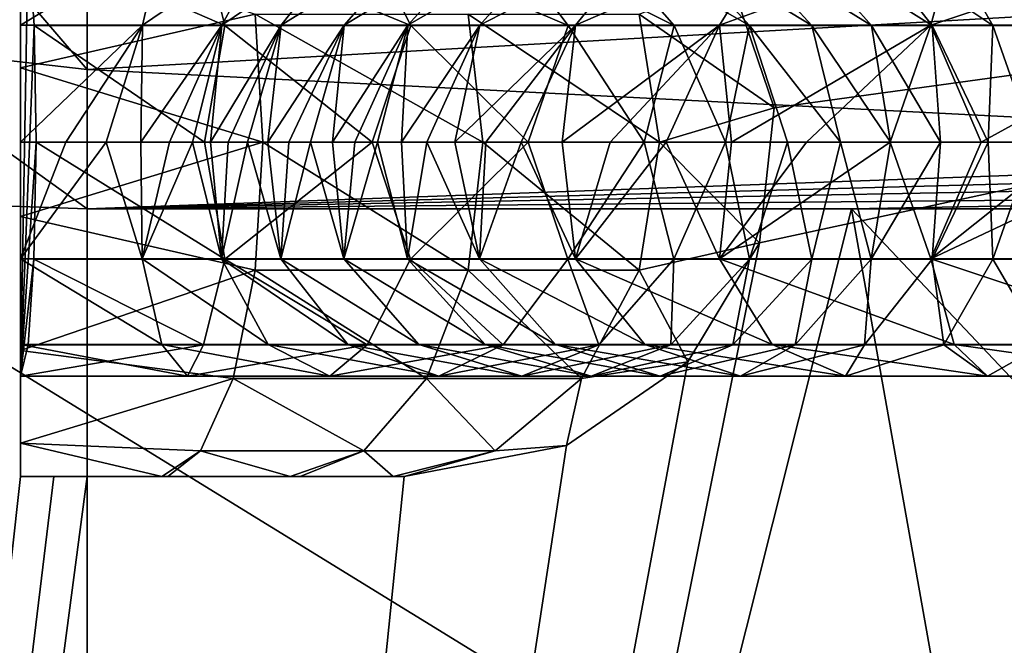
# Model space of a CAD drawing. Extents: x -54 to 446, y -6 to 1844.
# Tile 156 of 196: x -0.01 to 14.73, y 1827.47 to 1836.83. Entities that reach past the tile are written whole.
import ezdxf

# ---------------------------------------------------------------- set-up
doc = ezdxf.new("R2010")
doc.units = 0
doc.header["$LTSCALE"] = 52.148148
for name, color, linetype in [('760', 7, 'CONTINUOUS'), ('768', 7, 'CONTINUOUS'), ('769', 7, 'CONTINUOUS'), ('770', 7, 'CONTINUOUS'), ('779', 7, 'CONTINUOUS'), ('881', 7, 'CONTINUOUS'), ('889', 7, 'CONTINUOUS'), ('905', 7, 'CONTINUOUS'), ('909', 7, 'CONTINUOUS'), ('910', 7, 'CONTINUOUS'), ('911', 7, 'CONTINUOUS'), ('913', 7, 'CONTINUOUS'), ('915', 7, 'CONTINUOUS'), ('916', 7, 'CONTINUOUS')]:
    doc.layers.add(name, color=color, linetype=linetype)

msp = doc.modelspace()

# ---------------------------------------------------------------- linework, layer by layer
at = {"layer": '760', "color": 7, "linetype": 'CONTINUOUS'}
for points in [[(1, 1834, 20), (1, 1788.405, 20), (12.443, 1834, 20), (1, 1834, 20)], [(12.443, 1834, 20), (1, 1788.405, 20), (14.929, 1820.048, 20), (12.443, 1834, 20)], [(23.885, 1834, 20), (12.443, 1834, 20), (18.48, 1827.619, 20), (23.885, 1834, 20)], [(18.48, 1827.619, 20), (12.443, 1834, 20), (14.929, 1820.048, 20), (18.48, 1827.619, 20)]]:
    msp.add_3dface(points, dxfattribs=at)
at = {"layer": '768', "color": 7, "linetype": 'CONTINUOUS'}
for points in [[(1, 1788.405, 20), (-1.722, 1834.095, 19.814), (-2.1, 1788.33, 19.758), (1, 1788.405, 20)], [(1, 1834, 20), (-1.722, 1834.095, 19.814), (1, 1788.405, 20), (1, 1834, 20)]]:
    msp.add_3dface(points, dxfattribs=at)
at = {"layer": '769', "color": 7, "linetype": 'CONTINUOUS'}
for points in [[(-2.461, 1836.479, 19.419), (1, 1836.086, 19.78), (-1.906, 1839.467, 18.214), (-2.461, 1836.479, 19.419)], [(-1.906, 1839.467, 18.214), (1, 1836.086, 19.78), (1, 1837.827, 19.239), (-1.906, 1839.467, 18.214)], [(-1.722, 1834.095, 19.814), (1, 1834, 20), (-2.461, 1836.479, 19.419), (-1.722, 1834.095, 19.814)], [(-2.461, 1836.479, 19.419), (1, 1834, 20), (1, 1836.086, 19.78), (-2.461, 1836.479, 19.419)]]:
    msp.add_3dface(points, dxfattribs=at)
at = {"layer": '770', "color": 7, "linetype": 'CONTINUOUS'}
for points in [[(1, 1837.827, 19.239), (1, 1836.086, 19.78), (28.833, 1837.67, 19.302), (1, 1837.827, 19.239)], [(28.833, 1837.67, 19.302), (1, 1836.086, 19.78), (24.856, 1834.867, 19.962), (28.833, 1837.67, 19.302)], [(1, 1836.086, 19.78), (1, 1834, 20), (24.856, 1834.867, 19.962), (1, 1836.086, 19.78)], [(24.856, 1834.867, 19.962), (1, 1834, 20), (24.589, 1834.643, 19.979), (24.856, 1834.867, 19.962)], [(24.589, 1834.643, 19.979), (1, 1834, 20), (24.357, 1834.443, 19.99), (24.589, 1834.643, 19.979)], [(24.357, 1834.443, 19.99), (1, 1834, 20), (24.113, 1834.216, 19.998), (24.357, 1834.443, 19.99)], [(1, 1834, 20), (12.443, 1834, 20), (24.113, 1834.216, 19.998), (1, 1834, 20)], [(12.443, 1834, 20), (23.885, 1834, 20), (24.113, 1834.216, 19.998), (12.443, 1834, 20)]]:
    msp.add_3dface(points, dxfattribs=at)
at = {"layer": '779', "color": 7, "linetype": 'CONTINUOUS'}
for points in [[(80.604, 1782.006), (-17, 1780.041), (80, 1842), (80.604, 1782.006)], [(-17, 1780.041), (-17, 1842), (80, 1842), (-17, 1780.041)]]:
    msp.add_3dface(points, dxfattribs=at)
at = {"layer": '881', "color": 7, "linetype": 'CONTINUOUS'}
for points in [[(11.067, 1833.493, -20), (36.583, 1839, -20), (1, 1783.404, -20), (11.067, 1833.493, -20)], [(1, 1783.404, -20), (36.583, 1839, -20), (40.772, 1784.205, -20), (1, 1783.404, -20)], [(10.629, 1837.453, -20), (36.583, 1839, -20), (11.286, 1835.514, -20), (10.629, 1837.453, -20)], [(11.286, 1835.514, -20), (36.583, 1839, -20), (11.067, 1833.493, -20), (11.286, 1835.514, -20)], [(9.996, 1831.712, -20), (11.067, 1833.493, -20), (1, 1783.404, -20), (9.996, 1831.712, -20)], [(8.176, 1830.463, -20), (9.996, 1831.712, -20), (1, 1783.404, -20), (8.176, 1830.463, -20)], [(5.745, 1830, -20), (8.176, 1830.463, -20), (1, 1783.404, -20), (5.745, 1830, -20)], [(1, 1830, -20), (5.745, 1830, -20), (1, 1783.404, -20), (1, 1830, -20)]]:
    msp.add_3dface(points, dxfattribs=at)
at = {"layer": '889', "color": 7, "linetype": 'CONTINUOUS'}
for points in [[(-5.932, 1839, -18.76), (0, 1839, -19.975), (-5.176, 1783.31, -19.023), (-5.932, 1839, -18.76)], [(0, 1839, -19.975), (0, 1830, -19.975), (-5.176, 1783.31, -19.023), (0, 1839, -19.975)], [(1, 1830, -20), (1, 1783.404, -20), (-5.176, 1783.31, -19.023), (1, 1830, -20)], [(1, 1830, -20), (-5.176, 1783.31, -19.023), (0.5, 1830, -19.994), (1, 1830, -20)], [(-5.176, 1783.31, -19.023), (0, 1830, -19.975), (0.5, 1830, -19.994), (-5.176, 1783.31, -19.023)]]:
    msp.add_3dface(points, dxfattribs=at)
at = {"layer": '905', "color": 7, "linetype": 'CONTINUOUS'}
for points in [[(-17, 1780.041), (80.604, 1782.006), (-17, 1842), (-17, 1780.041)], [(-17, 1842), (80.604, 1782.006), (80, 1842), (-17, 1842)]]:
    msp.add_3dface(points, dxfattribs=at)
at = {"layer": '909', "color": 7, "linetype": 'CONTINUOUS'}
for points in [[(0, 1830, -19.975), (0, 1839, -19.975), (0, 1835, -19.51), (0, 1830, -19.975)], [(0, 1835, -19.51), (0, 1839, -19.975), (0, 1836.75, -19.039), (0, 1835, -19.51)], [(0, 1836.75, -19.039), (0, 1839, -19.975), (0, 1838.032, -17.753), (0, 1836.75, -19.039)], [(0, 1833.887, -12.125), (0, 1831.883, -13.091), (0, 1838.5, -16), (0, 1833.887, -12.125)], [(0, 1831.883, -13.091), (0, 1831.5, -16), (0, 1838.5, -16), (0, 1831.883, -13.091)], [(0, 1836.113, -12.125), (0, 1833.887, -12.125), (0, 1838.5, -16), (0, 1836.113, -12.125)], [(0, 1838.117, -13.091), (0, 1836.113, -12.125), (0, 1838.5, -16), (0, 1838.117, -13.091)], [(0, 1833.256, -19.043), (0, 1830, -19.975), (0, 1835, -19.51), (0, 1833.256, -19.043)], [(0, 1830, -17), (0, 1830, -19.975), (0, 1833.256, -19.043), (0, 1830, -17)], [(0, 1831.972, -17.759), (0, 1830, -17), (0, 1833.256, -19.043), (0, 1831.972, -17.759)], [(0, 1830.495, -14.831), (0, 1830, -17), (0, 1831.972, -17.759), (0, 1830.495, -14.831)], [(0, 1831.5, -16.004), (0, 1830.495, -14.831), (0, 1831.972, -17.759), (0, 1831.5, -16.004)], [(0, 1831.883, -13.091), (0, 1830.495, -14.831), (0, 1831.5, -16), (0, 1831.883, -13.091)], [(0, 1831.5, -16), (0, 1830.495, -14.831), (0, 1831.5, -16.004), (0, 1831.5, -16)]]:
    msp.add_3dface(points, dxfattribs=at)
at = {"layer": '910', "color": 7, "linetype": 'CONTINUOUS'}
for points in [[(0.5, 1830, -19.994), (0, 1830, -19.975), (2.116, 1830, -17.328), (0.5, 1830, -19.994)], [(0, 1830, -19.975), (0, 1830, -17), (2.116, 1830, -17.328), (0, 1830, -19.975)], [(1, 1830, -20), (0.5, 1830, -19.994), (2.116, 1830, -17.328), (1, 1830, -20)], [(5.745, 1830, -20), (1, 1830, -20), (5.583, 1830, -19.777), (5.745, 1830, -20)], [(5.583, 1830, -19.777), (1, 1830, -20), (4.19, 1830, -18.392), (5.583, 1830, -19.777)], [(4.19, 1830, -18.392), (1, 1830, -20), (4.04, 1830, -18.283), (4.19, 1830, -18.392)], [(4.04, 1830, -18.283), (1, 1830, -20), (2.208, 1830, -17.357), (4.04, 1830, -18.283)], [(2.208, 1830, -17.357), (1, 1830, -20), (2.116, 1830, -17.328), (2.208, 1830, -17.357)]]:
    msp.add_3dface(points, dxfattribs=at)
at = {"layer": '911', "color": 7, "linetype": 'CONTINUOUS'}
for points in [[(0, 1836.113, -12.125), (0, 1838.117, -13.091), (3.513, 1836.913, -12.924), (0, 1836.113, -12.125)], [(10.629, 1837.453, -20), (11.286, 1835.514, -20), (9.267, 1836.913, -16.991), (10.629, 1837.453, -20)], [(3.628, 1835, -12.562), (0, 1836.113, -12.125), (3.513, 1836.913, -12.924), (3.628, 1835, -12.562)], [(3.628, 1835, -12.562), (3.513, 1836.913, -12.924), (6.925, 1835, -14.2), (3.628, 1835, -12.562)], [(6.925, 1835, -14.2), (3.513, 1836.913, -12.924), (6.706, 1836.913, -14.511), (6.925, 1835, -14.2)], [(9.267, 1836.913, -16.991), (9.571, 1835, -16.761), (6.706, 1836.913, -14.511), (9.267, 1836.913, -16.991)], [(9.571, 1835, -16.761), (6.925, 1835, -14.2), (6.706, 1836.913, -14.511), (9.571, 1835, -16.761)], [(9.267, 1836.913, -16.991), (11.286, 1835.514, -20), (9.571, 1835, -16.761), (9.267, 1836.913, -16.991)], [(0, 1833.887, -12.125), (0, 1836.113, -12.125), (3.628, 1835, -12.562), (0, 1833.887, -12.125)], [(11.286, 1835.514, -20), (11.067, 1833.493, -20), (9.571, 1835, -16.761), (11.286, 1835.514, -20)], [(3.513, 1833.087, -12.924), (0, 1833.887, -12.125), (3.628, 1835, -12.562), (3.513, 1833.087, -12.924)], [(3.513, 1833.087, -12.924), (3.628, 1835, -12.562), (6.706, 1833.087, -14.511), (3.513, 1833.087, -12.924)], [(6.706, 1833.087, -14.511), (3.628, 1835, -12.562), (6.925, 1835, -14.2), (6.706, 1833.087, -14.511)], [(9.267, 1833.087, -16.991), (6.706, 1833.087, -14.511), (6.925, 1835, -14.2), (9.267, 1833.087, -16.991)], [(9.571, 1835, -16.761), (9.267, 1833.087, -16.991), (6.925, 1835, -14.2), (9.571, 1835, -16.761)], [(9.571, 1835, -16.761), (11.067, 1833.493, -20), (9.267, 1833.087, -16.991), (9.571, 1835, -16.761)], [(0, 1831.883, -13.091), (0, 1833.887, -12.125), (3.513, 1833.087, -12.924), (0, 1831.883, -13.091)], [(11.067, 1833.493, -20), (9.996, 1831.712, -20), (9.267, 1833.087, -16.991), (11.067, 1833.493, -20)], [(3.185, 1831.464, -13.957), (0, 1831.883, -13.091), (3.513, 1833.087, -12.924), (3.185, 1831.464, -13.957)], [(3.185, 1831.464, -13.957), (3.513, 1833.087, -12.924), (6.08, 1831.464, -15.396), (3.185, 1831.464, -13.957)], [(6.08, 1831.464, -15.396), (3.513, 1833.087, -12.924), (6.706, 1833.087, -14.511), (6.08, 1831.464, -15.396)], [(8.403, 1831.464, -17.644), (6.08, 1831.464, -15.396), (6.706, 1833.087, -14.511), (8.403, 1831.464, -17.644)], [(9.267, 1833.087, -16.991), (8.403, 1831.464, -17.644), (6.706, 1833.087, -14.511), (9.267, 1833.087, -16.991)], [(9.267, 1833.087, -16.991), (9.996, 1831.712, -20), (8.403, 1831.464, -17.644), (9.267, 1833.087, -16.991)], [(0, 1830.495, -14.831), (0, 1831.883, -13.091), (3.185, 1831.464, -13.957), (0, 1830.495, -14.831)], [(9.996, 1831.712, -20), (8.176, 1830.463, -20), (8.403, 1831.464, -17.644), (9.996, 1831.712, -20)], [(2.695, 1830.381, -15.504), (0, 1830.495, -14.831), (3.185, 1831.464, -13.957), (2.695, 1830.381, -15.504)], [(2.695, 1830.381, -15.504), (3.185, 1831.464, -13.957), (5.144, 1830.381, -16.721), (2.695, 1830.381, -15.504)], [(5.144, 1830.381, -16.721), (3.185, 1831.464, -13.957), (6.08, 1831.464, -15.396), (5.144, 1830.381, -16.721)], [(7.109, 1830.381, -18.623), (5.144, 1830.381, -16.721), (6.08, 1831.464, -15.396), (7.109, 1830.381, -18.623)], [(8.403, 1831.464, -17.644), (7.109, 1830.381, -18.623), (6.08, 1831.464, -15.396), (8.403, 1831.464, -17.644)], [(8.403, 1831.464, -17.644), (8.176, 1830.463, -20), (7.109, 1830.381, -18.623), (8.403, 1831.464, -17.644)], [(0, 1830, -17), (0, 1830.495, -14.831), (2.116, 1830, -17.328), (0, 1830, -17)], [(2.116, 1830, -17.328), (0, 1830.495, -14.831), (2.695, 1830.381, -15.504), (2.116, 1830, -17.328)], [(8.176, 1830.463, -20), (5.745, 1830, -20), (7.109, 1830.381, -18.623), (8.176, 1830.463, -20)], [(2.208, 1830, -17.357), (2.116, 1830, -17.328), (2.695, 1830.381, -15.504), (2.208, 1830, -17.357)], [(4.04, 1830, -18.283), (2.208, 1830, -17.357), (2.695, 1830.381, -15.504), (4.04, 1830, -18.283)], [(4.04, 1830, -18.283), (2.695, 1830.381, -15.504), (5.144, 1830.381, -16.721), (4.04, 1830, -18.283)], [(4.19, 1830, -18.392), (4.04, 1830, -18.283), (5.144, 1830.381, -16.721), (4.19, 1830, -18.392)], [(5.583, 1830, -19.777), (4.19, 1830, -18.392), (5.144, 1830.381, -16.721), (5.583, 1830, -19.777)], [(7.109, 1830.381, -18.623), (5.583, 1830, -19.777), (5.144, 1830.381, -16.721), (7.109, 1830.381, -18.623)], [(5.745, 1830, -20), (5.583, 1830, -19.777), (7.109, 1830.381, -18.623), (5.745, 1830, -20)]]:
    msp.add_3dface(points, dxfattribs=at)
at = {"layer": '913', "color": 7, "linetype": 'CONTINUOUS'}
for points in [[(0, 1838.5, -16), (0, 1831.5, -16), (0, 1838.5, -15.996), (0, 1838.5, -16)], [(0, 1838.5, -15.996), (0, 1831.5, -16), (0.117, 1838.028, -14.249), (0, 1838.5, -15.996)], [(0.117, 1838.028, -14.249), (0, 1831.5, -16), (0.203, 1836.744, -12.972), (0.117, 1838.028, -14.249)], [(0.203, 1836.744, -12.972), (0, 1831.5, -16), (0.234, 1835, -12.508), (0.203, 1836.744, -12.972)], [(0.234, 1835, -12.508), (0, 1831.5, -16), (0.202, 1833.25, -12.976), (0.234, 1835, -12.508)], [(0.202, 1833.25, -12.976), (0, 1831.5, -16), (0.117, 1831.968, -14.256), (0.202, 1833.25, -12.976)]]:
    msp.add_3dface(points, dxfattribs=at)
at = {"layer": '915', "color": 7, "linetype": 'CONTINUOUS'}
for points in [[(0, 1836.75, -19.039), (0, 1838.032, -17.753), (2.12, 1838.032, -18.112), (0, 1836.75, -19.039)], [(1.825, 1836.75, -19.362), (0, 1836.75, -19.039), (2.12, 1838.032, -18.112), (1.825, 1836.75, -19.362)], [(0.117, 1838.028, -14.249), (0.203, 1836.744, -12.972), (3.06, 1836.744, -13.411), (0.117, 1838.028, -14.249)], [(2.742, 1838.028, -14.651), (0.117, 1838.028, -14.249), (3.06, 1836.744, -13.411), (2.742, 1838.028, -14.651)], [(3.014, 1836.75, -19.918), (1.825, 1836.75, -19.362), (3.712, 1838.032, -18.841), (3.014, 1836.75, -19.918)], [(3.712, 1838.032, -18.841), (1.825, 1836.75, -19.362), (2.12, 1838.032, -18.112), (3.712, 1838.032, -18.841)], [(5.198, 1838.028, -15.636), (2.742, 1838.028, -14.651), (5.844, 1836.744, -14.531), (5.198, 1838.028, -15.636)], [(5.844, 1836.744, -14.531), (2.742, 1838.028, -14.651), (3.06, 1836.744, -13.411), (5.844, 1836.744, -14.531)], [(3.904, 1836.75, -20.848), (3.014, 1836.75, -19.918), (4.907, 1838.032, -20.048), (3.904, 1836.75, -20.848)], [(4.907, 1838.032, -20.048), (3.014, 1836.75, -19.918), (3.712, 1838.032, -18.841), (4.907, 1838.032, -20.048)], [(4.845, 1836.75, -22.492), (3.904, 1836.75, -20.848), (5.972, 1838.032, -21.875), (4.845, 1836.75, -22.492)], [(5.972, 1838.032, -21.875), (3.904, 1836.75, -20.848), (4.907, 1838.032, -20.048), (5.972, 1838.032, -21.875)], [(5.801, 1836.75, -24.691), (4.845, 1836.75, -22.492), (6.962, 1838.032, -24.142), (5.801, 1836.75, -24.691)], [(6.962, 1838.032, -24.142), (4.845, 1836.75, -22.492), (5.972, 1838.032, -21.875), (6.962, 1838.032, -24.142)], [(7.231, 1838.028, -17.345), (5.198, 1838.028, -15.636), (8.2, 1836.744, -16.508), (7.231, 1838.028, -17.345)], [(8.2, 1836.744, -16.508), (5.198, 1838.028, -15.636), (5.844, 1836.744, -14.531), (8.2, 1836.744, -16.508)], [(6.879, 1836.75, -27.202), (5.801, 1836.75, -24.691), (8.018, 1838.032, -26.61), (6.879, 1836.75, -27.202)], [(8.018, 1838.032, -26.61), (5.801, 1836.75, -24.691), (6.962, 1838.032, -24.142), (8.018, 1838.032, -26.61)], [(8.313, 1836.75, -29.808), (6.879, 1836.75, -27.202), (9.353, 1838.032, -29.055), (8.313, 1836.75, -29.808)], [(9.353, 1838.032, -29.055), (6.879, 1836.75, -27.202), (8.018, 1838.032, -26.61), (9.353, 1838.032, -29.055)], [(8.666, 1838.028, -19.457), (7.231, 1838.028, -17.345), (9.788, 1836.744, -18.841), (8.666, 1838.028, -19.457)], [(9.788, 1836.744, -18.841), (7.231, 1838.028, -17.345), (8.2, 1836.744, -16.508), (9.788, 1836.744, -18.841)], [(10.47, 1836.75, -32.241), (8.313, 1836.75, -29.808), (11.259, 1838.032, -31.229), (10.47, 1836.75, -32.241)], [(11.259, 1838.032, -31.229), (8.313, 1836.75, -29.808), (9.353, 1838.032, -29.055), (11.259, 1838.032, -31.229)], [(9.742, 1838.028, -21.712), (8.666, 1838.028, -19.457), (10.919, 1836.744, -21.208), (9.742, 1838.028, -21.712)], [(10.919, 1836.744, -21.208), (8.666, 1838.028, -19.457), (9.788, 1836.744, -18.841), (10.919, 1836.744, -21.208)], [(10.673, 1838.028, -23.943), (9.742, 1838.028, -21.712), (11.852, 1836.744, -23.446), (10.673, 1838.028, -23.943)], [(11.852, 1836.744, -23.446), (9.742, 1838.028, -21.712), (10.919, 1836.744, -21.208), (11.852, 1836.744, -23.446)], [(13.633, 1836.75, -33.952), (10.47, 1836.75, -32.241), (13.984, 1838.032, -32.718), (13.633, 1836.75, -33.952)], [(13.984, 1838.032, -32.718), (10.47, 1836.75, -32.241), (11.259, 1838.032, -31.229), (13.984, 1838.032, -32.718)], [(11.607, 1838.028, -25.977), (10.673, 1838.028, -23.943), (12.743, 1836.744, -25.387), (11.607, 1838.028, -25.977)], [(12.743, 1836.744, -25.387), (10.673, 1838.028, -23.943), (11.852, 1836.744, -23.446), (12.743, 1836.744, -25.387)], [(12.643, 1838.028, -27.635), (11.607, 1838.028, -25.977), (13.653, 1836.744, -26.848), (12.643, 1838.028, -27.635)], [(13.653, 1836.744, -26.848), (11.607, 1838.028, -25.977), (12.743, 1836.744, -25.387), (13.653, 1836.744, -26.848)], [(13.831, 1838.028, -28.79), (12.643, 1838.028, -27.635), (14.562, 1836.744, -27.739), (13.831, 1838.028, -28.79)], [(14.562, 1836.744, -27.739), (12.643, 1838.028, -27.635), (13.653, 1836.744, -26.848), (14.562, 1836.744, -27.739)], [(17.576, 1836.75, -34.368), (13.633, 1836.75, -33.952), (17.476, 1838.032, -33.089), (17.576, 1836.75, -34.368)], [(17.476, 1838.032, -33.089), (13.633, 1836.75, -33.952), (13.984, 1838.032, -32.718), (17.476, 1838.032, -33.089)], [(15.316, 1838.028, -29.453), (13.831, 1838.028, -28.79), (15.618, 1836.744, -28.21), (15.316, 1838.028, -29.453)], [(15.618, 1836.744, -28.21), (13.831, 1838.028, -28.79), (14.562, 1836.744, -27.739), (15.618, 1836.744, -28.21)], [(0, 1835, -19.51), (0, 1836.75, -19.039), (1.825, 1836.75, -19.362), (0, 1835, -19.51)], [(0.677, 1835, -19.589), (0, 1835, -19.51), (1.825, 1836.75, -19.362), (0.677, 1835, -19.589)], [(0.203, 1836.744, -12.972), (0.234, 1835, -12.508), (2.754, 1835, -12.859), (0.203, 1836.744, -12.972)], [(3.06, 1836.744, -13.411), (0.203, 1836.744, -12.972), (2.754, 1835, -12.859), (3.06, 1836.744, -13.411)], [(1.281, 1835, -19.703), (0.677, 1835, -19.589), (1.825, 1836.75, -19.362), (1.281, 1835, -19.703)], [(1.801, 1835, -19.846), (1.281, 1835, -19.703), (1.825, 1836.75, -19.362), (1.801, 1835, -19.846)], [(2.232, 1835, -20.012), (1.801, 1835, -19.846), (3.014, 1836.75, -19.918), (2.232, 1835, -20.012)], [(3.014, 1836.75, -19.918), (1.801, 1835, -19.846), (1.825, 1836.75, -19.362), (3.014, 1836.75, -19.918)], [(2.575, 1835, -20.19), (2.232, 1835, -20.012), (3.014, 1836.75, -19.918), (2.575, 1835, -20.19)], [(2.845, 1835, -20.378), (2.575, 1835, -20.19), (3.014, 1836.75, -19.918), (2.845, 1835, -20.378)], [(5.264, 1835, -13.702), (3.06, 1836.744, -13.411), (2.754, 1835, -12.859), (5.264, 1835, -13.702)], [(3.11, 1835, -20.622), (2.845, 1835, -20.378), (3.904, 1836.75, -20.848), (3.11, 1835, -20.622)], [(3.904, 1836.75, -20.848), (2.845, 1835, -20.378), (3.014, 1836.75, -19.918), (3.904, 1836.75, -20.848)], [(5.844, 1836.744, -14.531), (3.06, 1836.744, -13.411), (5.264, 1835, -13.702), (5.844, 1836.744, -14.531)], [(3.398, 1835, -20.955), (3.11, 1835, -20.622), (3.904, 1836.75, -20.848), (3.398, 1835, -20.955)], [(3.704, 1835, -21.387), (3.398, 1835, -20.955), (3.904, 1836.75, -20.848), (3.704, 1835, -21.387)], [(4.021, 1835, -21.916), (3.704, 1835, -21.387), (4.845, 1836.75, -22.492), (4.021, 1835, -21.916)], [(4.845, 1836.75, -22.492), (3.704, 1835, -21.387), (3.904, 1836.75, -20.848), (4.845, 1836.75, -22.492)], [(4.344, 1835, -22.535), (4.021, 1835, -21.916), (4.845, 1836.75, -22.492), (4.344, 1835, -22.535)], [(4.672, 1835, -23.233), (4.344, 1835, -22.535), (4.845, 1836.75, -22.492), (4.672, 1835, -23.233)], [(5.005, 1835, -23.998), (4.672, 1835, -23.233), (5.801, 1836.75, -24.691), (5.005, 1835, -23.998)], [(5.801, 1836.75, -24.691), (4.672, 1835, -23.233), (4.845, 1836.75, -22.492), (5.801, 1836.75, -24.691)], [(5.346, 1835, -24.818), (5.005, 1835, -23.998), (5.801, 1836.75, -24.691), (5.346, 1835, -24.818)], [(7.602, 1835, -15.237), (5.844, 1836.744, -14.531), (5.264, 1835, -13.702), (7.602, 1835, -15.237)], [(5.704, 1835, -25.683), (5.346, 1835, -24.818), (5.801, 1836.75, -24.691), (5.704, 1835, -25.683)], [(6.086, 1835, -26.583), (5.704, 1835, -25.683), (6.879, 1836.75, -27.202), (6.086, 1835, -26.583)], [(6.879, 1836.75, -27.202), (5.704, 1835, -25.683), (5.801, 1836.75, -24.691), (6.879, 1836.75, -27.202)], [(8.2, 1836.744, -16.508), (5.844, 1836.744, -14.531), (7.602, 1835, -15.237), (8.2, 1836.744, -16.508)], [(6.504, 1835, -27.508), (6.086, 1835, -26.583), (6.879, 1836.75, -27.202), (6.504, 1835, -27.508)], [(6.97, 1835, -28.449), (6.504, 1835, -27.508), (8.313, 1836.75, -29.808), (6.97, 1835, -28.449)], [(8.313, 1836.75, -29.808), (6.504, 1835, -27.508), (6.879, 1836.75, -27.202), (8.313, 1836.75, -29.808)], [(7.5, 1835, -29.398), (6.97, 1835, -28.449), (8.313, 1836.75, -29.808), (7.5, 1835, -29.398)], [(8.113, 1835, -30.344), (7.5, 1835, -29.398), (8.313, 1836.75, -29.808), (8.113, 1835, -30.344)], [(9.34, 1835, -17.226), (8.2, 1836.744, -16.508), (7.602, 1835, -15.237), (9.34, 1835, -17.226)], [(8.829, 1835, -31.271), (8.113, 1835, -30.344), (10.47, 1836.75, -32.241), (8.829, 1835, -31.271)], [(10.47, 1836.75, -32.241), (8.113, 1835, -30.344), (8.313, 1836.75, -29.808), (10.47, 1836.75, -32.241)], [(9.788, 1836.744, -18.841), (8.2, 1836.744, -16.508), (9.34, 1835, -17.226), (9.788, 1836.744, -18.841)], [(9.669, 1835, -32.158), (8.829, 1835, -31.271), (10.47, 1836.75, -32.241), (9.669, 1835, -32.158)], [(10.56, 1835, -19.313), (9.788, 1836.744, -18.841), (9.34, 1835, -17.226), (10.56, 1835, -19.313)], [(10.648, 1835, -32.974), (9.669, 1835, -32.158), (10.47, 1836.75, -32.241), (10.648, 1835, -32.974)], [(10.919, 1836.744, -21.208), (9.788, 1836.744, -18.841), (10.56, 1835, -19.313), (10.919, 1836.744, -21.208)], [(13.633, 1836.75, -33.952), (10.648, 1835, -32.974), (10.47, 1836.75, -32.241), (13.633, 1836.75, -33.952)], [(11.488, 1835, -21.358), (10.919, 1836.744, -21.208), (10.56, 1835, -19.313), (11.488, 1835, -21.358)], [(11.77, 1835, -33.681), (10.648, 1835, -32.974), (13.633, 1836.75, -33.952), (11.77, 1835, -33.681)], [(11.852, 1836.744, -23.446), (10.919, 1836.744, -21.208), (12.281, 1835, -23.265), (11.852, 1836.744, -23.446)], [(12.281, 1835, -23.265), (10.919, 1836.744, -21.208), (11.488, 1835, -21.358), (12.281, 1835, -23.265)], [(13.024, 1835, -34.242), (11.77, 1835, -33.681), (13.633, 1836.75, -33.952), (13.024, 1835, -34.242)], [(12.743, 1836.744, -25.387), (11.852, 1836.744, -23.446), (13.031, 1835, -24.928), (12.743, 1836.744, -25.387)], [(13.031, 1835, -24.928), (11.852, 1836.744, -23.446), (12.281, 1835, -23.265), (13.031, 1835, -24.928)], [(13.653, 1836.744, -26.848), (12.743, 1836.744, -25.387), (13.776, 1835, -26.227), (13.653, 1836.744, -26.848)], [(13.776, 1835, -26.227), (12.743, 1836.744, -25.387), (13.031, 1835, -24.928), (13.776, 1835, -26.227)], [(14.385, 1835, -34.63), (13.024, 1835, -34.242), (13.633, 1836.75, -33.952), (14.385, 1835, -34.63)], [(17.576, 1836.75, -34.368), (14.385, 1835, -34.63), (13.633, 1836.75, -33.952), (17.576, 1836.75, -34.368)], [(14.562, 1836.744, -27.739), (13.653, 1836.744, -26.848), (14.49, 1835, -27.082), (14.562, 1836.744, -27.739)], [(14.49, 1835, -27.082), (13.653, 1836.744, -26.848), (13.776, 1835, -26.227), (14.49, 1835, -27.082)], [(15.828, 1835, -34.832), (14.385, 1835, -34.63), (17.576, 1836.75, -34.368), (15.828, 1835, -34.832)], [(15.175, 1835, -27.561), (14.562, 1836.744, -27.739), (14.49, 1835, -27.082), (15.175, 1835, -27.561)], [(15.618, 1836.744, -28.21), (14.562, 1836.744, -27.739), (15.175, 1835, -27.561), (15.618, 1836.744, -28.21)]]:
    msp.add_3dface(points, dxfattribs=at)
at = {"layer": '916', "color": 7, "linetype": 'CONTINUOUS'}
for points in [[(0, 1833.256, -19.043), (0, 1835, -19.51), (0.677, 1835, -19.589), (0, 1833.256, -19.043)], [(0, 1833.256, -19.043), (0.677, 1835, -19.589), (1.281, 1835, -19.703), (0, 1833.256, -19.043)], [(0, 1833.256, -19.043), (1.281, 1835, -19.703), (1.824, 1833.256, -19.366), (0, 1833.256, -19.043)], [(0.234, 1835, -12.508), (0.202, 1833.25, -12.976), (3.059, 1833.25, -13.414), (0.234, 1835, -12.508)], [(2.754, 1835, -12.859), (0.234, 1835, -12.508), (3.059, 1833.25, -13.414), (2.754, 1835, -12.859)], [(1.281, 1835, -19.703), (1.801, 1835, -19.846), (1.824, 1833.256, -19.366), (1.281, 1835, -19.703)], [(1.801, 1835, -19.846), (2.232, 1835, -20.012), (1.824, 1833.256, -19.366), (1.801, 1835, -19.846)], [(2.232, 1835, -20.012), (2.575, 1835, -20.19), (1.824, 1833.256, -19.366), (2.232, 1835, -20.012)], [(2.575, 1835, -20.19), (3.012, 1833.256, -19.921), (1.824, 1833.256, -19.366), (2.575, 1835, -20.19)], [(2.575, 1835, -20.19), (2.845, 1835, -20.378), (3.012, 1833.256, -19.921), (2.575, 1835, -20.19)], [(5.264, 1835, -13.702), (2.754, 1835, -12.859), (3.059, 1833.25, -13.414), (5.264, 1835, -13.702)], [(2.845, 1835, -20.378), (3.11, 1835, -20.622), (3.012, 1833.256, -19.921), (2.845, 1835, -20.378)], [(3.11, 1835, -20.622), (3.398, 1835, -20.955), (3.012, 1833.256, -19.921), (3.11, 1835, -20.622)], [(3.398, 1835, -20.955), (3.901, 1833.256, -20.851), (3.012, 1833.256, -19.921), (3.398, 1835, -20.955)], [(5.842, 1833.25, -14.535), (5.264, 1835, -13.702), (3.059, 1833.25, -13.414), (5.842, 1833.25, -14.535)], [(3.398, 1835, -20.955), (3.704, 1835, -21.387), (3.901, 1833.256, -20.851), (3.398, 1835, -20.955)], [(3.704, 1835, -21.387), (4.021, 1835, -21.916), (3.901, 1833.256, -20.851), (3.704, 1835, -21.387)], [(4.021, 1835, -21.916), (4.344, 1835, -22.535), (3.901, 1833.256, -20.851), (4.021, 1835, -21.916)], [(4.344, 1835, -22.535), (4.842, 1833.256, -22.493), (3.901, 1833.256, -20.851), (4.344, 1835, -22.535)], [(4.344, 1835, -22.535), (4.672, 1835, -23.233), (4.842, 1833.256, -22.493), (4.344, 1835, -22.535)], [(4.672, 1835, -23.233), (5.005, 1835, -23.998), (4.842, 1833.256, -22.493), (4.672, 1835, -23.233)], [(5.005, 1835, -23.998), (5.346, 1835, -24.818), (4.842, 1833.256, -22.493), (5.005, 1835, -23.998)], [(5.346, 1835, -24.818), (5.798, 1833.256, -24.693), (4.842, 1833.256, -22.493), (5.346, 1835, -24.818)], [(7.602, 1835, -15.237), (5.264, 1835, -13.702), (5.842, 1833.25, -14.535), (7.602, 1835, -15.237)], [(5.346, 1835, -24.818), (5.704, 1835, -25.683), (5.798, 1833.256, -24.693), (5.346, 1835, -24.818)], [(5.704, 1835, -25.683), (6.086, 1835, -26.583), (5.798, 1833.256, -24.693), (5.704, 1835, -25.683)], [(6.086, 1835, -26.583), (6.875, 1833.256, -27.204), (5.798, 1833.256, -24.693), (6.086, 1835, -26.583)], [(8.197, 1833.25, -16.511), (7.602, 1835, -15.237), (5.842, 1833.25, -14.535), (8.197, 1833.25, -16.511)], [(6.086, 1835, -26.583), (6.504, 1835, -27.508), (6.875, 1833.256, -27.204), (6.086, 1835, -26.583)], [(6.504, 1835, -27.508), (6.97, 1835, -28.449), (6.875, 1833.256, -27.204), (6.504, 1835, -27.508)], [(6.97, 1835, -28.449), (7.5, 1835, -29.398), (6.875, 1833.256, -27.204), (6.97, 1835, -28.449)], [(7.5, 1835, -29.398), (8.31, 1833.256, -29.81), (6.875, 1833.256, -27.204), (7.5, 1835, -29.398)], [(7.5, 1835, -29.398), (8.113, 1835, -30.344), (8.31, 1833.256, -29.81), (7.5, 1835, -29.398)], [(9.34, 1835, -17.226), (7.602, 1835, -15.237), (8.197, 1833.25, -16.511), (9.34, 1835, -17.226)], [(8.113, 1835, -30.344), (8.829, 1835, -31.271), (8.31, 1833.256, -29.81), (8.113, 1835, -30.344)], [(9.785, 1833.25, -18.843), (9.34, 1835, -17.226), (8.197, 1833.25, -16.511), (9.785, 1833.25, -18.843)], [(8.829, 1835, -31.271), (9.669, 1835, -32.158), (8.31, 1833.256, -29.81), (8.829, 1835, -31.271)], [(9.669, 1835, -32.158), (10.467, 1833.256, -32.244), (8.31, 1833.256, -29.81), (9.669, 1835, -32.158)], [(10.56, 1835, -19.313), (9.34, 1835, -17.226), (9.785, 1833.25, -18.843), (10.56, 1835, -19.313)], [(9.669, 1835, -32.158), (10.648, 1835, -32.974), (10.467, 1833.256, -32.244), (9.669, 1835, -32.158)], [(10.915, 1833.25, -21.209), (10.56, 1835, -19.313), (9.785, 1833.25, -18.843), (10.915, 1833.25, -21.209)], [(10.648, 1835, -32.974), (11.77, 1835, -33.681), (10.467, 1833.256, -32.244), (10.648, 1835, -32.974)], [(11.77, 1835, -33.681), (13.024, 1835, -34.242), (10.467, 1833.256, -32.244), (11.77, 1835, -33.681)], [(13.024, 1835, -34.242), (13.632, 1833.256, -33.955), (10.467, 1833.256, -32.244), (13.024, 1835, -34.242)], [(11.488, 1835, -21.358), (10.56, 1835, -19.313), (10.915, 1833.25, -21.209), (11.488, 1835, -21.358)], [(11.849, 1833.25, -23.447), (11.488, 1835, -21.358), (10.915, 1833.25, -21.209), (11.849, 1833.25, -23.447)], [(12.281, 1835, -23.265), (11.488, 1835, -21.358), (11.849, 1833.25, -23.447), (12.281, 1835, -23.265)], [(12.74, 1833.25, -25.389), (12.281, 1835, -23.265), (11.849, 1833.25, -23.447), (12.74, 1833.25, -25.389)], [(13.031, 1835, -24.928), (12.281, 1835, -23.265), (12.74, 1833.25, -25.389), (13.031, 1835, -24.928)], [(13.776, 1835, -26.227), (13.031, 1835, -24.928), (12.74, 1833.25, -25.389), (13.776, 1835, -26.227)], [(13.65, 1833.25, -26.85), (13.776, 1835, -26.227), (12.74, 1833.25, -25.389), (13.65, 1833.25, -26.85)], [(13.024, 1835, -34.242), (14.385, 1835, -34.63), (13.632, 1833.256, -33.955), (13.024, 1835, -34.242)], [(14.385, 1835, -34.63), (15.828, 1835, -34.832), (13.632, 1833.256, -33.955), (14.385, 1835, -34.63)], [(15.828, 1835, -34.832), (17.334, 1835, -34.851), (13.632, 1833.256, -33.955), (15.828, 1835, -34.832)], [(17.334, 1835, -34.851), (17.576, 1833.256, -34.372), (13.632, 1833.256, -33.955), (17.334, 1835, -34.851)], [(14.49, 1835, -27.082), (13.776, 1835, -26.227), (13.65, 1833.25, -26.85), (14.49, 1835, -27.082)], [(14.56, 1833.25, -27.742), (14.49, 1835, -27.082), (13.65, 1833.25, -26.85), (14.56, 1833.25, -27.742)], [(15.175, 1835, -27.561), (14.49, 1835, -27.082), (14.56, 1833.25, -27.742), (15.175, 1835, -27.561)], [(15.617, 1833.25, -28.213), (15.175, 1835, -27.561), (14.56, 1833.25, -27.742), (15.617, 1833.25, -28.213)], [(0, 1831.972, -17.759), (0, 1833.256, -19.043), (2.118, 1831.972, -18.118), (0, 1831.972, -17.759)], [(2.118, 1831.972, -18.118), (0, 1833.256, -19.043), (1.824, 1833.256, -19.366), (2.118, 1831.972, -18.118)], [(0.202, 1833.25, -12.976), (0.117, 1831.968, -14.256), (2.741, 1831.968, -14.657), (0.202, 1833.25, -12.976)], [(0.202, 1833.25, -12.976), (2.741, 1831.968, -14.657), (3.059, 1833.25, -13.414), (0.202, 1833.25, -12.976)], [(3.709, 1831.972, -18.846), (2.118, 1831.972, -18.118), (1.824, 1833.256, -19.366), (3.709, 1831.972, -18.846)], [(3.012, 1833.256, -19.921), (3.709, 1831.972, -18.846), (1.824, 1833.256, -19.366), (3.012, 1833.256, -19.921)], [(2.741, 1831.968, -14.657), (5.194, 1831.968, -15.642), (3.059, 1833.25, -13.414), (2.741, 1831.968, -14.657)], [(4.902, 1831.972, -20.052), (3.709, 1831.972, -18.846), (3.012, 1833.256, -19.921), (4.902, 1831.972, -20.052)], [(3.901, 1833.256, -20.851), (4.902, 1831.972, -20.052), (3.012, 1833.256, -19.921), (3.901, 1833.256, -20.851)], [(5.194, 1831.968, -15.642), (5.842, 1833.25, -14.535), (3.059, 1833.25, -13.414), (5.194, 1831.968, -15.642)], [(5.966, 1831.972, -21.878), (4.902, 1831.972, -20.052), (3.901, 1833.256, -20.851), (5.966, 1831.972, -21.878)], [(4.842, 1833.256, -22.493), (5.966, 1831.972, -21.878), (3.901, 1833.256, -20.851), (4.842, 1833.256, -22.493)], [(6.957, 1831.972, -24.145), (5.966, 1831.972, -21.878), (4.842, 1833.256, -22.493), (6.957, 1831.972, -24.145)], [(5.798, 1833.256, -24.693), (6.957, 1831.972, -24.145), (4.842, 1833.256, -22.493), (5.798, 1833.256, -24.693)], [(5.194, 1831.968, -15.642), (7.226, 1831.968, -17.349), (5.842, 1833.25, -14.535), (5.194, 1831.968, -15.642)], [(8.012, 1831.971, -26.613), (6.957, 1831.972, -24.145), (5.798, 1833.256, -24.693), (8.012, 1831.971, -26.613)], [(6.875, 1833.256, -27.204), (8.012, 1831.971, -26.613), (5.798, 1833.256, -24.693), (6.875, 1833.256, -27.204)], [(7.226, 1831.968, -17.349), (8.197, 1833.25, -16.511), (5.842, 1833.25, -14.535), (7.226, 1831.968, -17.349)], [(9.348, 1831.972, -29.059), (8.012, 1831.971, -26.613), (6.875, 1833.256, -27.204), (9.348, 1831.972, -29.059)], [(8.31, 1833.256, -29.81), (9.348, 1831.972, -29.059), (6.875, 1833.256, -27.204), (8.31, 1833.256, -29.81)], [(7.226, 1831.968, -17.349), (8.66, 1831.968, -19.46), (8.197, 1833.25, -16.511), (7.226, 1831.968, -17.349)], [(8.66, 1831.968, -19.46), (9.785, 1833.25, -18.843), (8.197, 1833.25, -16.511), (8.66, 1831.968, -19.46)], [(11.256, 1831.972, -31.234), (9.348, 1831.972, -29.059), (8.31, 1833.256, -29.81), (11.256, 1831.972, -31.234)], [(10.467, 1833.256, -32.244), (11.256, 1831.972, -31.234), (8.31, 1833.256, -29.81), (10.467, 1833.256, -32.244)], [(8.66, 1831.968, -19.46), (9.737, 1831.968, -21.715), (9.785, 1833.25, -18.843), (8.66, 1831.968, -19.46)], [(9.737, 1831.968, -21.715), (10.667, 1831.968, -23.945), (10.915, 1833.25, -21.209), (9.737, 1831.968, -21.715)], [(9.737, 1831.968, -21.715), (10.915, 1833.25, -21.209), (9.785, 1833.25, -18.843), (9.737, 1831.968, -21.715)], [(13.982, 1831.972, -32.724), (11.256, 1831.972, -31.234), (10.467, 1833.256, -32.244), (13.982, 1831.972, -32.724)], [(13.632, 1833.256, -33.955), (13.982, 1831.972, -32.724), (10.467, 1833.256, -32.244), (13.632, 1833.256, -33.955)], [(10.667, 1831.968, -23.945), (11.602, 1831.968, -25.98), (11.849, 1833.25, -23.447), (10.667, 1831.968, -23.945)], [(10.667, 1831.968, -23.945), (11.849, 1833.25, -23.447), (10.915, 1833.25, -21.209), (10.667, 1831.968, -23.945)], [(11.602, 1831.968, -25.98), (12.638, 1831.968, -27.639), (12.74, 1833.25, -25.389), (11.602, 1831.968, -25.98)], [(11.602, 1831.968, -25.98), (12.74, 1833.25, -25.389), (11.849, 1833.25, -23.447), (11.602, 1831.968, -25.98)], [(12.638, 1831.968, -27.639), (13.827, 1831.968, -28.795), (13.65, 1833.25, -26.85), (12.638, 1831.968, -27.639)], [(12.638, 1831.968, -27.639), (13.65, 1833.25, -26.85), (12.74, 1833.25, -25.389), (12.638, 1831.968, -27.639)], [(17.477, 1831.972, -33.095), (13.982, 1831.972, -32.724), (13.632, 1833.256, -33.955), (17.477, 1831.972, -33.095)], [(17.576, 1833.256, -34.372), (17.477, 1831.972, -33.095), (13.632, 1833.256, -33.955), (17.576, 1833.256, -34.372)], [(13.827, 1831.968, -28.795), (14.56, 1833.25, -27.742), (13.65, 1833.25, -26.85), (13.827, 1831.968, -28.795)], [(13.827, 1831.968, -28.795), (15.315, 1831.968, -29.46), (14.56, 1833.25, -27.742), (13.827, 1831.968, -28.795)], [(15.315, 1831.968, -29.46), (15.617, 1833.25, -28.213), (14.56, 1833.25, -27.742), (15.315, 1831.968, -29.46)], [(0, 1831.5, -16.004), (0, 1831.972, -17.759), (2.503, 1831.5, -16.407), (0, 1831.5, -16.004)], [(2.503, 1831.5, -16.407), (0, 1831.972, -17.759), (2.118, 1831.972, -18.118), (2.503, 1831.5, -16.407)], [(0, 1831.5, -16), (0, 1831.5, -16.004), (0.117, 1831.968, -14.256), (0, 1831.5, -16)], [(0.117, 1831.968, -14.256), (0, 1831.5, -16.004), (2.741, 1831.968, -14.657), (0.117, 1831.968, -14.256)], [(2.741, 1831.968, -14.657), (0, 1831.5, -16.004), (2.503, 1831.5, -16.407), (2.741, 1831.968, -14.657)], [(4.632, 1831.5, -17.356), (2.503, 1831.5, -16.407), (2.118, 1831.972, -18.118), (4.632, 1831.5, -17.356)], [(3.709, 1831.972, -18.846), (4.632, 1831.5, -17.356), (2.118, 1831.972, -18.118), (3.709, 1831.972, -18.846)], [(5.194, 1831.968, -15.642), (2.741, 1831.968, -14.657), (2.503, 1831.5, -16.407), (5.194, 1831.968, -15.642)], [(4.632, 1831.5, -17.356), (5.194, 1831.968, -15.642), (2.503, 1831.5, -16.407), (4.632, 1831.5, -17.356)], [(6.264, 1831.5, -18.948), (4.632, 1831.5, -17.356), (3.709, 1831.972, -18.846), (6.264, 1831.5, -18.948)], [(4.902, 1831.972, -20.052), (6.264, 1831.5, -18.948), (3.709, 1831.972, -18.846), (4.902, 1831.972, -20.052)], [(7.226, 1831.968, -17.349), (5.194, 1831.968, -15.642), (4.632, 1831.5, -17.356), (7.226, 1831.968, -17.349)], [(6.264, 1831.5, -18.948), (7.226, 1831.968, -17.349), (4.632, 1831.5, -17.356), (6.264, 1831.5, -18.948)], [(7.507, 1831.5, -21.043), (6.264, 1831.5, -18.948), (4.902, 1831.972, -20.052), (7.507, 1831.5, -21.043)], [(5.966, 1831.972, -21.878), (7.507, 1831.5, -21.043), (4.902, 1831.972, -20.052), (5.966, 1831.972, -21.878)], [(8.548, 1831.5, -23.411), (7.507, 1831.5, -21.043), (5.966, 1831.972, -21.878), (8.548, 1831.5, -23.411)], [(6.957, 1831.972, -24.145), (8.548, 1831.5, -23.411), (5.966, 1831.972, -21.878), (6.957, 1831.972, -24.145)], [(8.66, 1831.968, -19.46), (7.226, 1831.968, -17.349), (6.264, 1831.5, -18.948), (8.66, 1831.968, -19.46)], [(7.507, 1831.5, -21.043), (8.66, 1831.968, -19.46), (6.264, 1831.5, -18.948), (7.507, 1831.5, -21.043)], [(9.577, 1831.5, -25.824), (8.548, 1831.5, -23.411), (6.957, 1831.972, -24.145), (9.577, 1831.5, -25.824)], [(8.012, 1831.971, -26.613), (9.577, 1831.5, -25.824), (6.957, 1831.972, -24.145), (8.012, 1831.971, -26.613)], [(9.737, 1831.968, -21.715), (8.66, 1831.968, -19.46), (7.507, 1831.5, -21.043), (9.737, 1831.968, -21.715)], [(8.548, 1831.5, -23.411), (9.737, 1831.968, -21.715), (7.507, 1831.5, -21.043), (8.548, 1831.5, -23.411)], [(9.348, 1831.972, -29.059), (10.782, 1831.5, -28.053), (8.012, 1831.971, -26.613), (9.348, 1831.972, -29.059)], [(10.782, 1831.5, -28.053), (9.577, 1831.5, -25.824), (8.012, 1831.971, -26.613), (10.782, 1831.5, -28.053)], [(10.667, 1831.968, -23.945), (9.737, 1831.968, -21.715), (8.548, 1831.5, -23.411), (10.667, 1831.968, -23.945)], [(9.577, 1831.5, -25.824), (10.667, 1831.968, -23.945), (8.548, 1831.5, -23.411), (9.577, 1831.5, -25.824)], [(12.354, 1831.5, -29.87), (10.782, 1831.5, -28.053), (9.348, 1831.972, -29.059), (12.354, 1831.5, -29.87)], [(11.256, 1831.972, -31.234), (12.354, 1831.5, -29.87), (9.348, 1831.972, -29.059), (11.256, 1831.972, -31.234)], [(11.602, 1831.968, -25.98), (10.667, 1831.968, -23.945), (9.577, 1831.5, -25.824), (11.602, 1831.968, -25.98)], [(10.782, 1831.5, -28.053), (11.602, 1831.968, -25.98), (9.577, 1831.5, -25.824), (10.782, 1831.5, -28.053)], [(12.638, 1831.968, -27.639), (11.602, 1831.968, -25.98), (10.782, 1831.5, -28.053), (12.638, 1831.968, -27.639)], [(12.354, 1831.5, -29.87), (12.638, 1831.968, -27.639), (10.782, 1831.5, -28.053), (12.354, 1831.5, -29.87)], [(14.48, 1831.5, -31.045), (12.354, 1831.5, -29.87), (11.256, 1831.972, -31.234), (14.48, 1831.5, -31.045)], [(13.982, 1831.972, -32.724), (14.48, 1831.5, -31.045), (11.256, 1831.972, -31.234), (13.982, 1831.972, -32.724)], [(13.827, 1831.968, -28.795), (12.638, 1831.968, -27.639), (12.354, 1831.5, -29.87), (13.827, 1831.968, -28.795)], [(14.48, 1831.5, -31.045), (13.827, 1831.968, -28.795), (12.354, 1831.5, -29.87), (14.48, 1831.5, -31.045)], [(15.315, 1831.968, -29.46), (13.827, 1831.968, -28.795), (14.48, 1831.5, -31.045), (15.315, 1831.968, -29.46)], [(17.35, 1831.5, -31.349), (14.48, 1831.5, -31.045), (13.982, 1831.972, -32.724), (17.35, 1831.5, -31.349)], [(17.477, 1831.972, -33.095), (17.35, 1831.5, -31.349), (13.982, 1831.972, -32.724), (17.477, 1831.972, -33.095)], [(17.35, 1831.5, -31.349), (15.315, 1831.968, -29.46), (14.48, 1831.5, -31.045), (17.35, 1831.5, -31.349)]]:
    msp.add_3dface(points, dxfattribs=at)

doc.saveas('drawing.dxf')
